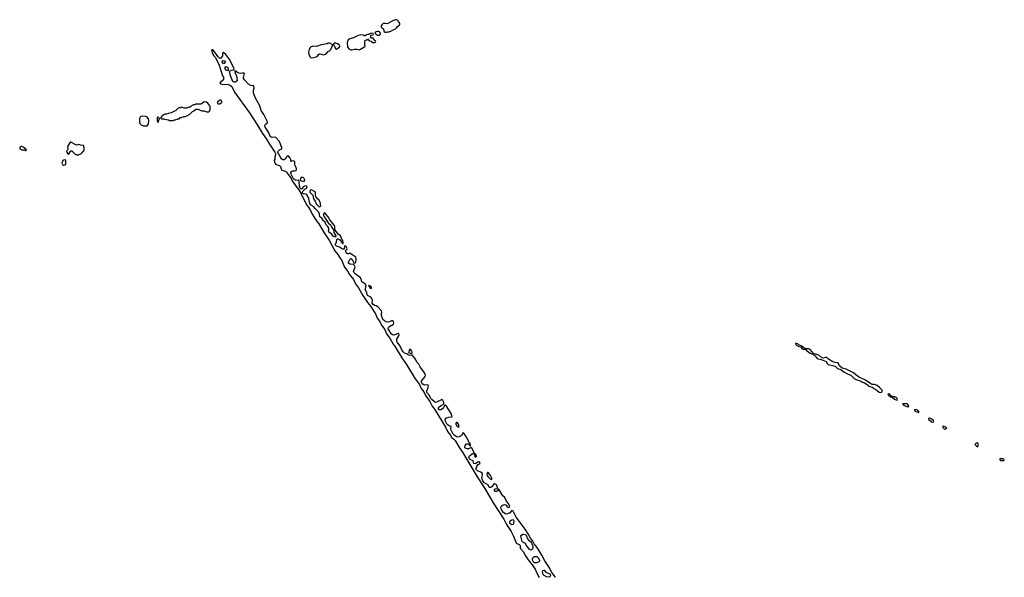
# Model space of a CAD drawing. Header units: inches. Extents: x 2701622 to 2964296, y 496201 to 720542.
# Tile 228 of 256: x 2839354 to 2855868, y 620002 to 629354. Entities that reach past the tile are written whole.
import ezdxf

# ---------------------------------------------------------------- set-up
doc = ezdxf.new("R2010")
doc.units = ezdxf.units.IN
doc.header["$MEASUREMENT"] = 0
for name, color, linetype in [('C8632', 7, 'Continuous'), ('C8642', 7, 'Continuous'), ('C8652', 7, 'Continuous')]:
    doc.layers.add(name, color=color, linetype=linetype)

msp = doc.modelspace()

# ---------------------------------------------------------------- linework, layer by layer
at = {"layer": 'C8632', "color": 4, "elevation": 4}
msp.add_lwpolyline([(2839390, 627228), (2839373, 627227), (2839354, 627210), (2839354, 627190), (2839390, 627174), (2839434, 627174), (2839434, 627170), (2839450, 627162), (2839458, 627162), (2839466, 627170), (2839426, 627210), (2839402, 627222)], close=True, dxfattribs=at)
at = {"layer": 'C8642', "color": 4, "elevation": 4}
for points in [[(2845674, 629354), (2845650, 629349), (2845610, 629333), (2845530, 629289), (2845510, 629282), (2845490, 629288), (2845450, 629288), (2845430, 629268), (2845418, 629250), (2845414, 629230), (2845434, 629210), (2845458, 629198), (2845464, 629164), (2845482, 629142), (2845510, 629142), (2845529, 629151), (2845550, 629151), (2845590, 629165), (2845629, 629191), (2845658, 629202), (2845679, 629221), (2845690, 629242), (2845720, 629260), (2845728, 629270), (2845727, 629287), (2845722, 629302), (2845708, 629310), (2845702, 629342)], [(2845250, 629126), (2845224, 629116), (2845210, 629106), (2845190, 629106), (2845170, 629098), (2845150, 629086), (2845130, 629086), (2845114, 629094), (2845070, 629099), (2845031, 629089), (2844954, 629050), (2844890, 629033), (2844865, 629015), (2844846, 628970), (2844845, 628945), (2844851, 628930), (2844852, 628892), (2844882, 628862), (2844910, 628851), (2844930, 628851), (2844970, 628862), (2845010, 628862), (2845050, 628851), (2845070, 628858), (2845128, 628892), (2845146, 628910), (2845142, 628922), (2845142, 628970), (2845148, 629012), (2845182, 629018), (2845190, 629034), (2845198, 629018), (2845213, 629013), (2845218, 628998), (2845250, 628994), (2845258, 628978), (2845270, 628974), (2845310, 628974), (2845322, 628978), (2845326, 628990), (2845322, 629002), (2845307, 629007), (2845302, 629022), (2845287, 629027), (2845282, 629042), (2845250, 629046), (2845246, 629050), (2845246, 629090), (2845250, 629094), (2845282, 629098), (2845286, 629110), (2845282, 629122)], [(2845370, 629158), (2845350, 629158), (2845318, 629142), (2845314, 629130), (2845318, 629118), (2845333, 629113), (2845350, 629094), (2845390, 629094), (2845402, 629098), (2845406, 629130), (2845386, 629150)], [(2844550, 628958), (2844530, 628958), (2844510, 628948), (2844410, 628935), (2844334, 628906), (2844270, 628909), (2844230, 628895), (2844208, 628852), (2844196, 628810), (2844201, 628770), (2844230, 628721), (2844250, 628716), (2844290, 628719), (2844310, 628726), (2844329, 628731), (2844350, 628745), (2844368, 628770), (2844381, 628779), (2844390, 628781), (2844450, 628766), (2844490, 628778), (2844530, 628822), (2844550, 628832), (2844570, 628852), (2844606, 628930)], [(2844650, 628966), (2844630, 628958), (2844614, 628930), (2844632, 628912), (2844638, 628890), (2844650, 628872), (2844670, 628862), (2844686, 628870), (2844710, 628894), (2844722, 628898), (2844726, 628910), (2844714, 628934), (2844686, 628950), (2844658, 628958)], [(2842770, 628615), (2842750, 628648), (2842756, 628664), (2842766, 628670), (2842790, 628662), (2842802, 628650), (2842790, 628618)], [(2842850, 628502), (2842830, 628503), (2842817, 628510), (2842802, 628530), (2842800, 628550), (2842809, 628571), (2842830, 628565), (2842843, 628550), (2842855, 628510)], [(2842450, 627975), (2842413, 627947), (2842390, 627939), (2842310, 627935), (2842290, 627928), (2842270, 627928), (2842234, 627910), (2842212, 627888), (2842190, 627888), (2842151, 627869), (2842110, 627868), (2842070, 627886), (2842050, 627878), (2842030, 627878), (2842014, 627870), (2841974, 627830), (2841894, 627790), (2841870, 627788), (2841850, 627778), (2841810, 627768), (2841790, 627768), (2841754, 627750), (2841714, 627710), (2841730, 627694), (2841767, 627693), (2841784, 627684), (2841850, 627674), (2841865, 627665), (2841890, 627662), (2841930, 627665), (2841953, 627673), (2841967, 627673), (2842008, 627692), (2842027, 627693), (2842048, 627712), (2842067, 627713), (2842108, 627732), (2842130, 627732), (2842156, 627744), (2842206, 627770), (2842250, 627814), (2842276, 627824), (2842310, 627852), (2842350, 627852), (2842394, 627830), (2842410, 627825), (2842450, 627825), (2842486, 627806), (2842526, 627810), (2842538, 627822), (2842549, 627850), (2842549, 627890), (2842544, 627910), (2842510, 627955), (2842489, 627969)], [(2842730, 628006), (2842710, 628006), (2842674, 627970), (2842674, 627950), (2842690, 627942), (2842710, 627942), (2842726, 627950), (2842746, 627970), (2842746, 627990)], [(2841410, 627737), (2841387, 627733), (2841368, 627712), (2841364, 627690), (2841365, 627625), (2841371, 627611), (2841390, 627592), (2841430, 627572), (2841490, 627572), (2841500, 627580), (2841515, 627605), (2841519, 627661), (2841516, 627690), (2841490, 627721), (2841470, 627733)], [(2841670, 627726), (2841662, 627710), (2841662, 627670), (2841670, 627634), (2841682, 627638), (2841686, 627670), (2841698, 627690), (2841698, 627698)], [(2840210, 627302), (2840198, 627302), (2840185, 627270), (2840156, 627230), (2840164, 627190), (2840163, 627177), (2840157, 627163), (2840141, 627150), (2840147, 627130), (2840163, 627103), (2840170, 627092), (2840210, 627152), (2840230, 627152), (2840290, 627094), (2840312, 627092), (2840330, 627082), (2840388, 627112), (2840430, 627154), (2840438, 627170), (2840438, 627210), (2840422, 627242), (2840373, 627247), (2840350, 627258), (2840309, 627249)], [(2840110, 627002), (2840090, 626999), (2840078, 626990), (2840061, 626950), (2840070, 626925), (2840090, 626916), (2840110, 626921), (2840128, 626930), (2840129, 626950), (2840128, 626990)], [(2844088, 626712), (2844073, 626707), (2844061, 626690), (2844059, 626670), (2844063, 626663), (2844081, 626650), (2844103, 626643), (2844130, 626646), (2844136, 626670), (2844128, 626690), (2844110, 626706)], [(2844250, 626499), (2844225, 626495), (2844218, 626470), (2844222, 626462), (2844270, 626410), (2844280, 626350), (2844309, 626310), (2844326, 626266), (2844370, 626222), (2844390, 626215), (2844405, 626230), (2844391, 626291), (2844373, 626330), (2844347, 626347), (2844323, 626390), (2844317, 626410), (2844317, 626450), (2844310, 626465), (2844290, 626480)], [(2845210, 624898), (2845205, 624890), (2845218, 624878), (2845219, 624870), (2845250, 624847), (2845254, 624850), (2845252, 624870), (2845239, 624879), (2845230, 624893)], [(2845890, 623826), (2845882, 623778), (2845874, 623770), (2845930, 623752), (2845937, 623770), (2845930, 623795), (2845910, 623822)], [(2846690, 622599), (2846682, 622598), (2846671, 622589), (2846668, 622568), (2846681, 622550), (2846710, 622525), (2846718, 622522), (2846726, 622530), (2846712, 622570)], [(2846982, 622078), (2846974, 622070), (2846982, 622062), (2846990, 622025), (2847010, 622022), (2847013, 622030), (2847010, 622055)], [(2847210, 621762), (2847202, 621758), (2847191, 621729), (2847194, 621710), (2847204, 621690), (2847250, 621646), (2847270, 621642), (2847274, 621650), (2847270, 621666), (2847250, 621709)], [(2847610, 620883), (2847590, 620891), (2847574, 620910), (2847573, 620930), (2847583, 620950), (2847610, 620968), (2847630, 620970), (2847642, 620950), (2847637, 620903), (2847630, 620885)], [(2847930, 620457), (2847906, 620466), (2847878, 620510), (2847850, 620543), (2847839, 620570), (2847792, 620592), (2847783, 620603), (2847762, 620670), (2847760, 620690), (2847769, 620711), (2847790, 620724), (2847810, 620727), (2847838, 620718), (2847844, 620710), (2847854, 620694), (2847870, 620647), (2847886, 620626), (2847921, 620601), (2847938, 620578), (2847957, 620537), (2847963, 620510), (2847962, 620490), (2847950, 620468)], [(2848010, 620242), (2847990, 620246), (2847968, 620268), (2847957, 620290), (2847954, 620310), (2847960, 620330), (2847970, 620339), (2847990, 620348), (2848028, 620348), (2848048, 620330), (2848063, 620310), (2848070, 620290), (2848070, 620270), (2848061, 620259), (2848030, 620244)], [(2848230, 620004), (2848190, 620008), (2848150, 620032), (2848135, 620050), (2848126, 620070), (2848122, 620090), (2848130, 620116), (2848150, 620121), (2848179, 620090), (2848242, 620062), (2848253, 620053), (2848258, 620030), (2848248, 620012)]]:
    msp.add_lwpolyline(points, close=True, dxfattribs=at)
msp.add_lwpolyline([(2848339, 620000), (2848335, 620010), (2848280, 620080), (2848230, 620177), (2848160, 620280), (2848113, 620373), (2848044, 620484), (2848011, 620531), (2847982, 620562), (2847959, 620610), (2847921, 620661), (2847884, 620730), (2847830, 620810), (2847681, 621010), (2847630, 621109), (2847610, 621121), (2847575, 621085), (2847535, 621065), (2847510, 621062), (2847490, 621070), (2847466, 621086), (2847442, 621122), (2847429, 621149), (2847426, 621170), (2847430, 621190), (2847438, 621202), (2847463, 621217), (2847490, 621221), (2847511, 621211), (2847530, 621185), (2847550, 621175), (2847561, 621179), (2847572, 621190), (2847550, 621242), (2847521, 621281), (2847490, 621341), (2847460, 621370), (2847390, 621478), (2847382, 621478), (2847374, 621470), (2847372, 621450), (2847350, 621439), (2847330, 621441), (2847315, 621450), (2847315, 621470), (2847330, 621485), (2847354, 621494), (2847366, 621494), (2847368, 621510), (2847349, 621550), (2847310, 621575), (2847278, 621522), (2847254, 621506), (2847230, 621507), (2847213, 621553), (2847146, 621586), (2847121, 621621), (2847105, 621665), (2847116, 621730), (2847110, 621750), (2847090, 621767), (2847032, 621790), (2847010, 621810), (2847008, 621832), (2847020, 621860), (2847046, 621894), (2847078, 621910), (2847074, 621930), (2847070, 621935), (2847050, 621938), (2846993, 621907), (2846970, 621909), (2846958, 621958), (2846910, 621976), (2846892, 621992), (2846888, 622010), (2846900, 622040), (2846950, 622076), (2846967, 622073), (2846978, 622082), (2846961, 622130), (2846930, 622178), (2846881, 622159), (2846857, 622157), (2846830, 622169), (2846822, 622182), (2846819, 622190), (2846825, 622210), (2846850, 622240), (2846870, 622243), (2846879, 622239), (2846900, 622220), (2846910, 622202), (2846915, 622205), (2846917, 622223), (2846910, 622248), (2846897, 622257), (2846889, 622269), (2846882, 622290), (2846838, 622370), (2846810, 622413), (2846797, 622417), (2846790, 622428), (2846762, 622378), (2846750, 622367), (2846725, 622355), (2846690, 622354), (2846643, 622383), (2846625, 622405), (2846590, 622470), (2846584, 622490), (2846589, 622530), (2846546, 622546), (2846523, 622563), (2846490, 622630), (2846488, 622650), (2846510, 622675), (2846550, 622688), (2846606, 622694), (2846591, 622751), (2846510, 622873), (2846490, 622889), (2846478, 622882), (2846463, 622850), (2846446, 622830), (2846416, 622810), (2846408, 622808), (2846390, 622813), (2846377, 622830), (2846381, 622850), (2846390, 622862), (2846430, 622890), (2846459, 622901), (2846469, 622910), (2846469, 622930), (2846464, 622950), (2846450, 622974), (2846430, 622984), (2846419, 622970), (2846358, 622942), (2846330, 622936), (2846310, 622943), (2846264, 622984), (2846246, 623006), (2846226, 623050), (2846184, 623104), (2846185, 623135), (2846201, 623170), (2846208, 623208), (2846206, 623226), (2846188, 623228), (2846150, 623222), (2846130, 623230), (2846105, 623245), (2846092, 623270), (2846092, 623290), (2846103, 623310), (2846157, 623370), (2846160, 623390), (2846146, 623430), (2846072, 623532), (2846050, 623579), (2846014, 623610), (2845990, 623658), (2845950, 623718), (2845930, 623729), (2845910, 623724), (2845870, 623729), (2845862, 623742), (2845810, 623760), (2845783, 623783), (2845755, 623830), (2845727, 623890), (2845687, 623947), (2845678, 623970), (2845682, 623998), (2845715, 624050), (2845721, 624070), (2845714, 624090), (2845710, 624093), (2845630, 624063), (2845606, 624066), (2845583, 624083), (2845543, 624150), (2845536, 624170), (2845540, 624190), (2845554, 624206), (2845623, 624250), (2845629, 624270), (2845621, 624290), (2845610, 624303), (2845590, 624306), (2845555, 624285), (2845510, 624283), (2845470, 624302), (2845446, 624326), (2845425, 624390), (2845422, 624418), (2845428, 624450), (2845424, 624470), (2845359, 624539), (2845333, 624553), (2845303, 624563), (2845280, 624580), (2845268, 624608), (2845270, 624650), (2845259, 624679), (2845241, 624701), (2845210, 624715), (2845190, 624730), (2845183, 624743), (2845177, 624777), (2845148, 624830), (2845166, 624890), (2845159, 624910), (2845090, 624959), (2845079, 625010), (2845067, 625030), (2844983, 625090), (2844962, 625110), (2844955, 625130), (2844976, 625190), (2844979, 625210), (2844972, 625232), (2844950, 625250), (2844890, 625254), (2844869, 625269), (2844870, 625290), (2844889, 625331), (2844910, 625348), (2844931, 625331), (2844957, 625277), (2844970, 625271), (2844990, 625281), (2845000, 625330), (2844998, 625350), (2844990, 625370), (2844910, 625429), (2844890, 625438), (2844871, 625429), (2844850, 625429), (2844830, 625444), (2844821, 625479), (2844826, 625490), (2844841, 625499), (2844849, 625510), (2844830, 625549), (2844810, 625559), (2844804, 625556), (2844798, 625510), (2844794, 625506), (2844773, 625507), (2844750, 625517), (2844720, 625540), (2844670, 625553), (2844651, 625570), (2844648, 625590), (2844668, 625630), (2844675, 625665), (2844682, 625678), (2844690, 625679), (2844721, 625661), (2844770, 625603), (2844777, 625603), (2844782, 625618), (2844773, 625650), (2844755, 625675), (2844733, 625730), (2844695, 625755), (2844670, 625796), (2844645, 625825), (2844639, 625850), (2844637, 625890), (2844630, 625910), (2844558, 625998), (2844530, 626047), (2844490, 626095), (2844470, 626112), (2844457, 626103), (2844451, 626090), (2844451, 626070), (2844459, 626050), (2844490, 626010), (2844525, 625945), (2844570, 625907), (2844587, 625867), (2844615, 625830), (2844622, 625810), (2844623, 625783), (2844657, 625730), (2844651, 625709), (2844610, 625725), (2844585, 625765), (2844539, 625790), (2844533, 625810), (2844541, 625830), (2844538, 625858), (2844523, 625883), (2844490, 625919), (2844476, 625956), (2844450, 625979), (2844423, 626023), (2844388, 626050), (2844380, 626090), (2844365, 626130), (2844310, 626187), (2844283, 626223), (2844243, 626243), (2844218, 626270), (2844202, 626350), (2844170, 626424), (2844114, 626434), (2844101, 626441), (2844096, 626450), (2844102, 626478), (2844143, 626517), (2844169, 626530), (2844174, 626554), (2844150, 626569), (2844130, 626563), (2844111, 626550), (2844098, 626522), (2844090, 626516), (2844070, 626517), (2844057, 626530), (2844045, 626565), (2844041, 626641), (2844036, 626656), (2843980, 626660), (2843966, 626666), (2843946, 626686), (2843905, 626765), (2843904, 626790), (2843913, 626807), (2843930, 626821), (2843970, 626820), (2843994, 626830), (2843998, 626850), (2843993, 626870), (2843972, 626910), (2843967, 626930), (2843969, 626970), (2843950, 626986), (2843917, 626983), (2843910, 626978), (2843903, 626983), (2843901, 627010), (2843893, 627030), (2843870, 627062), (2843850, 627075), (2843830, 627055), (2843815, 627025), (2843790, 627006), (2843770, 627004), (2843750, 627013), (2843726, 627046), (2843686, 627126), (2843688, 627148), (2843710, 627174), (2843749, 627190), (2843753, 627210), (2843733, 627250), (2843713, 627310), (2843650, 627379), (2843630, 627385), (2843590, 627376), (2843570, 627382), (2843556, 627396), (2843547, 627410), (2843527, 627470), (2843473, 627550), (2843468, 627570), (2843471, 627589), (2843479, 627601), (2843502, 627618), (2843509, 627630), (2843504, 627650), (2843450, 627762), (2843406, 627830), (2843381, 627910), (2843306, 628050), (2843281, 628110), (2843274, 628130), (2843274, 628170), (2843286, 628210), (2843282, 628242), (2843267, 628247), (2843230, 628249), (2843190, 628275), (2843130, 628342), (2843110, 628370), (2843107, 628387), (2843122, 628450), (2843116, 628456), (2843090, 628458), (2843050, 628453), (2843030, 628456), (2843006, 628466), (2842970, 628495), (2842965, 628490), (2842968, 628452), (2842979, 628439), (2842992, 628412), (2843001, 628330), (2842970, 628308), (2842950, 628307), (2842930, 628320), (2842890, 628410), (2842873, 628487), (2842882, 628498), (2842910, 628508), (2842948, 628512), (2842949, 628530), (2842874, 628690), (2842844, 628724), (2842811, 628771), (2842777, 628797), (2842770, 628808), (2842758, 628790), (2842758, 628750), (2842730, 628708), (2842710, 628704), (2842681, 628730), (2842610, 628829), (2842590, 628849), (2842573, 628847), (2842590, 628787), (2842608, 628750), (2842639, 628719), (2842701, 628590), (2842755, 628415), (2842771, 628390), (2842775, 628370), (2842770, 628348), (2842727, 628313), (2842712, 628290), (2842721, 628281), (2842750, 628271), (2842850, 628268), (2842870, 628262), (2842892, 628252), (2842910, 628231), (2842958, 628138), (2843210, 627790), (2843330, 627604), (2843425, 627445), (2843491, 627351), (2843530, 627283), (2843635, 627130), (2843643, 627110), (2843644, 627090), (2843632, 627050), (2843631, 627010), (2843624, 626990), (2843625, 626965), (2843631, 626950), (2843650, 626927), (2843710, 626906), (2843730, 626891), (2843739, 626850), (2843751, 626831), (2843810, 626815), (2843830, 626799), (2843906, 626690), (2843930, 626641), (2843954, 626614), (2843990, 626557), (2844038, 626498), (2844074, 626434), (2844164, 626250), (2844194, 626214), (2844233, 626153), (2844258, 626090), (2844290, 626050), (2844343, 625963), (2844370, 625930), (2844458, 625778), (2844550, 625644), (2844640, 625480), (2844690, 625417), (2844721, 625361), (2844755, 625315), (2844804, 625204), (2844858, 625130), (2844883, 625083), (2844954, 624994), (2844985, 624925), (2845036, 624856), (2845108, 624728), (2845189, 624609), (2845241, 624541), (2845327, 624410), (2845352, 624350), (2845394, 624294), (2845425, 624230), (2845476, 624156), (2845508, 624088), (2845564, 624010), (2845618, 623910), (2845649, 623870), (2845763, 623683), (2845844, 623570), (2845988, 623328), (2846058, 623238), (2846088, 623170), (2846135, 623115), (2846163, 623050), (2846233, 622953), (2846272, 622870), (2846316, 622816), (2846498, 622518), (2846528, 622448), (2846574, 622394), (2846595, 622350), (2846638, 622318), (2846656, 622296), (2846730, 622171), (2846780, 622100), (2847028, 621688), (2847154, 621494), (2847294, 621250), (2847475, 620975), (2847518, 620890), (2847598, 620770), (2847638, 620690), (2847681, 620581), (2847691, 620571), (2847738, 620550), (2847747, 620530), (2847747, 620490), (2847805, 620430), (2847834, 620370), (2847898, 620270), (2847932, 620232), (2847997, 620137), (2848055, 620015), (2848064, 620000)], dxfattribs=at)
at = {"layer": 'C8652', "color": 4, "elevation": 4}
for points in [[(2852370, 623926), (2852367, 623910), (2852390, 623888), (2852446, 623866), (2852459, 623859), (2852470, 623843), (2852492, 623830), (2852542, 623822), (2852546, 623810), (2852610, 623761), (2852634, 623750), (2852665, 623745), (2852672, 623730), (2852698, 623718), (2852730, 623674), (2852744, 623664), (2852796, 623656), (2852854, 623634), (2852879, 623619), (2852901, 623581), (2852912, 623572), (2853010, 623549), (2853036, 623536), (2853070, 623506), (2853126, 623486), (2853176, 623450), (2853250, 623411), (2853294, 623394), (2853350, 623335), (2853410, 623308), (2853458, 623298), (2853490, 623275), (2853525, 623265), (2853583, 623223), (2853591, 623210), (2853610, 623200), (2853650, 623191), (2853737, 623137), (2853770, 623106), (2853790, 623103), (2853810, 623108), (2853818, 623110), (2853822, 623130), (2853818, 623138), (2853780, 623180), (2853736, 623216), (2853690, 623235), (2853650, 623235), (2853630, 623244), (2853538, 623310), (2853423, 623363), (2853330, 623438), (2853213, 623493), (2853149, 623509), (2853106, 623546), (2853086, 623590), (2853070, 623598), (2853030, 623604), (2852990, 623617), (2852920, 623660), (2852890, 623688), (2852870, 623689), (2852830, 623679), (2852810, 623682), (2852758, 623730), (2852670, 623758), (2852610, 623822), (2852590, 623835), (2852530, 623835), (2852470, 623881), (2852421, 623901), (2852410, 623913)], [(2853930, 623078), (2853914, 623070), (2853922, 623062), (2853925, 623050), (2853944, 623044), (2853954, 623030), (2853984, 623024), (2853994, 623010), (2854007, 623007), (2854018, 622990), (2854070, 622974), (2854078, 622990), (2854066, 623010), (2854030, 623028), (2854006, 623026), (2854006, 623030), (2853966, 623046), (2853946, 623070)], [(2854230, 622913), (2854162, 622910), (2854178, 622898), (2854179, 622890), (2854216, 622870), (2854250, 622862), (2854258, 622862), (2854269, 622870), (2854250, 622902), (2854238, 622910)], [(2854390, 622815), (2854354, 622810), (2854365, 622805), (2854372, 622790), (2854430, 622765), (2854438, 622770), (2854430, 622786), (2854406, 622810)], [(2854610, 622669), (2854594, 622666), (2854596, 622650), (2854628, 622628), (2854643, 622610), (2854670, 622605), (2854688, 622610), (2854678, 622630), (2854630, 622664)], [(2854850, 622538), (2854834, 622530), (2854841, 622510), (2854861, 622490), (2854870, 622487), (2854888, 622490), (2854906, 622510)], [(2855410, 622258), (2855394, 622250), (2855374, 622230), (2855385, 622225), (2855392, 622210), (2855410, 622192), (2855426, 622194), (2855428, 622210), (2855427, 622247)], [(2855850, 621988), (2855793, 621987), (2855791, 621970), (2855810, 621961), (2855850, 621961), (2855859, 621961), (2855868, 621970)]]:
    msp.add_lwpolyline(points, close=True, dxfattribs=at)

doc.saveas('drawing.dxf')
